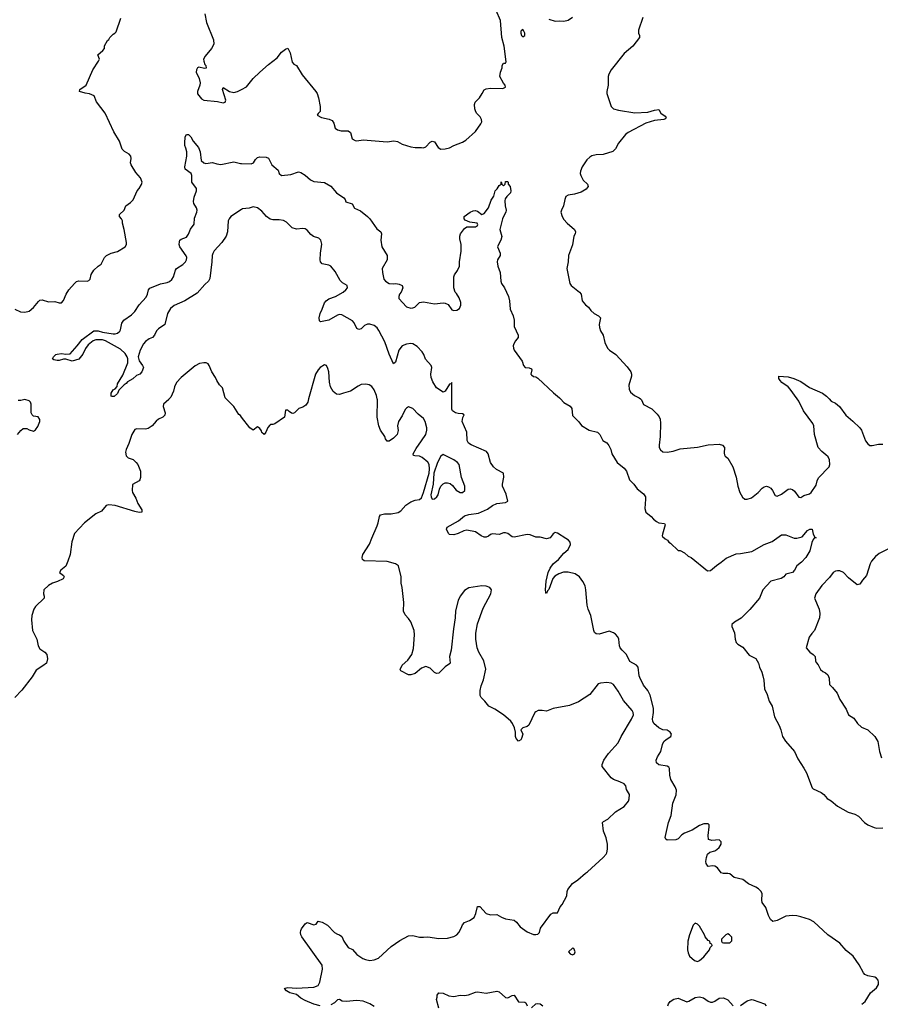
# Model space of a CAD drawing. Header units: inches. Extents: x 2323201 to 2563958, y 895391 to 1023096.
# Tile 187 of 196: x 2527943 to 2535926, y 1004385 to 1013516. Entities that reach past the tile are written whole.
import ezdxf

# ---------------------------------------------------------------- set-up
doc = ezdxf.new("R2010")
doc.units = ezdxf.units.IN
doc.header["$MEASUREMENT"] = 0
for name, color, linetype in [('C5020', 7, 'Continuous'), ('C5021', 7, 'Continuous'), ('C5030', 7, 'Continuous'), ('C5031', 7, 'Continuous')]:
    doc.layers.add(name, color=color, linetype=linetype)

msp = doc.modelspace()

# ---------------------------------------------------------------- linework, layer by layer
at = {"layer": 'C5020', "color": 5, "elevation": 80}
for points in [[(2529330.8, 1010000), (2529326.1, 1009993.9), (2529278, 1009950), (2529274.4, 1009930), (2529293, 1009870), (2529290.4, 1009849.6), (2529270.4, 1009829.7), (2529231.3, 1009810), (2529210, 1009793.2), (2529170.7, 1009749.3), (2529134.4, 1009725.6), (2529110, 1009719), (2529030, 1009722), (2529010, 1009714), (2528983.8, 1009670), (2528955.7, 1009584.3), (2528929.2, 1009530), (2528925.7, 1009505.7), (2528930.4, 1009470.4), (2528950, 1009454), (2528995.9, 1009435.9), (2529024.7, 1009410), (2529038, 1009390), (2529062, 1009330), (2529064.7, 1009270), (2529058, 1009250), (2529050, 1009238), (2528990, 1009206), (2528984.9, 1009150), (2528988, 1009130), (2529019.6, 1009079.6), (2529037.6, 1009030), (2529077.3, 1008970), (2529076, 1008950), (2529050, 1008945.6), (2529010, 1008954.3), (2528830, 1009011.5), (2528770, 1009017.6), (2528744, 1009010), (2528701.1, 1008958.9), (2528650, 1008933.3), (2528543.1, 1008850), (2528450.2, 1008750), (2528425.3, 1008674.7), (2528410, 1008555.3), (2528390, 1008494), (2528370, 1008448.7), (2528324.7, 1008410), (2528312, 1008390), (2528350, 1008362), (2528354.8, 1008350), (2528344.7, 1008330), (2528294.2, 1008305.8), (2528248.3, 1008291.7), (2528210.2, 1008269.8), (2528166, 1008230), (2528164.7, 1008190), (2528171.3, 1008170), (2528171.3, 1008150), (2528090, 1008072.7), (2528075.5, 1008050), (2528056.5, 1007990), (2528053.4, 1007950), (2528060.3, 1007850), (2528101.6, 1007770), (2528114, 1007710), (2528130, 1007682.8), (2528176, 1007650), (2528194, 1007630), (2528202, 1007590), (2528190.7, 1007550), (2528156.7, 1007523.3), (2528094.9, 1007485.1), (2528059.4, 1007420.6), (2527961.6, 1007298.4), (2527897.4, 1007230)], [(2530000, 1009830.9), (2529990, 1009844), (2529976, 1009856), (2529930, 1009928.7), (2529858.7, 1010000)], [(2527922, 1009670), (2527953.6, 1009706.4), (2527976.4, 1009723.6), (2528010, 1009724.7), (2528030, 1009711.3), (2528070, 1009701), (2528090, 1009711.3), (2528110, 1009744.7), (2528128.7, 1009790), (2528128.4, 1009808.4), (2528113.6, 1009833.6), (2528070, 1009838), (2528058, 1009850), (2528048, 1009870), (2528048.7, 1009950), (2528042, 1009970), (2528030, 1009982), (2527990, 1009994), (2527954, 1009986), (2527930, 1009986)]]:
    msp.add_lwpolyline(points, dxfattribs=at)
at = {"layer": 'C5021', "color": 5}
for points, elevation in [([(2529660.5, 1013570), (2529677.1, 1013490), (2529739.1, 1013330), (2529744.9, 1013290), (2529723, 1013250), (2529663.2, 1013176.8), (2529648.7, 1013150), (2529650.3, 1013130), (2529661.2, 1013101.2), (2529670.3, 1013090), (2529673, 1013067), (2529656.3, 1013063.7), (2529605.5, 1013074.5), (2529590.7, 1013069.3), (2529582.8, 1013050), (2529580.7, 1013030), (2529607.3, 1012970), (2529616.3, 1012930), (2529614, 1012910), (2529590.8, 1012850), (2529592, 1012828), (2529630, 1012781), (2529650.7, 1012770.7), (2529777.1, 1012757.1), (2529830, 1012744.9), (2529849.4, 1012750.6), (2529856.3, 1012770), (2529822.9, 1012870), (2529830, 1012886), (2529890, 1012850.3), (2529930, 1012842), (2529964, 1012850), (2530000, 1012869.8)], 80), ([(2527896.3, 1010830), (2527950, 1010808), (2527990, 1010804.9), (2528030, 1010812.7), (2528070, 1010845.5), (2528116.6, 1010903.4), (2528130, 1010913.4), (2528150, 1010919.1), (2528210, 1010899.1), (2528270, 1010902), (2528310, 1010890.8), (2528330, 1010891.3), (2528350, 1010911.3), (2528375.1, 1010970), (2528398, 1011010), (2528450, 1011070.8), (2528470, 1011086.8), (2528490, 1011094), (2528568.8, 1011091.1), (2528583.1, 1011096.9), (2528595.3, 1011110), (2528606.3, 1011153.7), (2528630, 1011192), (2528670, 1011231.3), (2528698, 1011250), (2528728.7, 1011310), (2528748, 1011330), (2528790, 1011351), (2528850, 1011366), (2528922.7, 1011410), (2528933.3, 1011430), (2528933.3, 1011450), (2528911.8, 1011571.8), (2528897.2, 1011630), (2528897.2, 1011650), (2528888.7, 1011670), (2528868.7, 1011690), (2528868, 1011710), (2528911.7, 1011748.3), (2528926, 1011790), (2528970, 1011819.5), (2528994.5, 1011845.5), (2529031.2, 1011928.9), (2529051.8, 1011950), (2529073.9, 1011986.1), (2529079.6, 1012010), (2529064.2, 1012050), (2529020, 1012100), (2528976.4, 1012170), (2528972.1, 1012190), (2528977.6, 1012230), (2528975.1, 1012250), (2528958.7, 1012270), (2528914.3, 1012294.3), (2528894.9, 1012314.9), (2528870, 1012388.7), (2528815.2, 1012475.2), (2528737, 1012650), (2528655.1, 1012755.1), (2528634, 1012810), (2528589.4, 1012829.4), (2528550, 1012833.2), (2528498, 1012850), (2528502, 1012870), (2528558, 1012910), (2528622, 1013050), (2528675.3, 1013130), (2528682, 1013150), (2528668.7, 1013190), (2528715.3, 1013230), (2528728.7, 1013250), (2528730, 1013274), (2528756.4, 1013323.6), (2528768.4, 1013331.6), (2528778, 1013350), (2528810, 1013382), (2528826, 1013390), (2528836.4, 1013403.6), (2528882, 1013530)], 80), ([(2530000, 1011756.3), (2529902.4, 1011690), (2529885.7, 1011670), (2529877, 1011650), (2529870.3, 1011550), (2529859.2, 1011510), (2529818.8, 1011450), (2529747.3, 1011372.7), (2529733.1, 1011346.8), (2529727.7, 1011330), (2529724.6, 1011270), (2529705.2, 1011114.8), (2529694.8, 1011090), (2529658.9, 1011061.1), (2529590, 1010980.7), (2529473.4, 1010910), (2529374.4, 1010865.6), (2529341.4, 1010838.6), (2529314.2, 1010790), (2529288.4, 1010690), (2529229.4, 1010650.6), (2529213.4, 1010630), (2529193.4, 1010590), (2529173.4, 1010570), (2529143.2, 1010556.8), (2529108.4, 1010531.6), (2529091.5, 1010510), (2529060.3, 1010450), (2529042.4, 1010390), (2529051.6, 1010351.6), (2529082, 1010310), (2529090.5, 1010290), (2529077.3, 1010250), (2529056, 1010230), (2529025.1, 1010214.9), (2528993.3, 1010186.7), (2528943.8, 1010156.2), (2528930, 1010141.2), (2528911.3, 1010130), (2528861, 1010079), (2528850, 1010048.7), (2528818, 1010022), (2528800.2, 1010020.2), (2528790, 1010026), (2528790, 1010051.3), (2528810, 1010084), (2528827.3, 1010092.7), (2528845.6, 1010114.4), (2528850, 1010138), (2528900.1, 1010219.9), (2528946.3, 1010333.7), (2528946.3, 1010370), (2528940.5, 1010390), (2528921.1, 1010421.1), (2528879.4, 1010459.4), (2528738.8, 1010538.8), (2528710, 1010546.6), (2528650, 1010548), (2528623.4, 1010536.6), (2528578.8, 1010501.1), (2528553.4, 1010466.6), (2528530, 1010414), (2528490, 1010367), (2528430, 1010349.6), (2528370, 1010369), (2528350, 1010369), (2528310, 1010355.3), (2528290, 1010355.3), (2528260.4, 1010360.4), (2528246, 1010370), (2528258, 1010390), (2528278, 1010410), (2528290, 1010413.4), (2528330, 1010419.1), (2528370, 1010413.4), (2528410, 1010416), (2528477.2, 1010490), (2528522, 1010550), (2528630, 1010630.4), (2528669.5, 1010630.5), (2528710, 1010619.1), (2528810, 1010603.7), (2528830, 1010603.1), (2528851, 1010609), (2528872.1, 1010627.9), (2528878.7, 1010641.3), (2528890, 1010701), (2528907.6, 1010730), (2528980.5, 1010779.5), (2529010.7, 1010809.3), (2529049.8, 1010870.2), (2529116.4, 1010943.6), (2529128.7, 1010970), (2529136.9, 1011010), (2529150, 1011026), (2529250, 1011065.3), (2529310, 1011079.2), (2529331.3, 1011088.7), (2529353.3, 1011106.7), (2529370.9, 1011130), (2529387.9, 1011192), (2529398, 1011210), (2529454.9, 1011245.1), (2529481, 1011270), (2529490.9, 1011290), (2529492.1, 1011310), (2529487.1, 1011327.1), (2529428, 1011410), (2529422.4, 1011430), (2529423.9, 1011456.1), (2529429.3, 1011470), (2529440.1, 1011479.9), (2529490, 1011500.3), (2529510, 1011526), (2529526.8, 1011573.2), (2529559.9, 1011620.1), (2529564.4, 1011675.6), (2529587.4, 1011730), (2529589.7, 1011750), (2529582.6, 1011770), (2529557.4, 1011810), (2529554.7, 1011830), (2529562, 1011870), (2529583.5, 1011930), (2529582.4, 1011950), (2529538.4, 1012010), (2529540.7, 1012070), (2529532.3, 1012090), (2529477.2, 1012130), (2529476, 1012150), (2529492.7, 1012250), (2529492.7, 1012290), (2529484.8, 1012324.8), (2529473.2, 1012350), (2529473.2, 1012370), (2529479.3, 1012430), (2529490, 1012451.3), (2529510, 1012451), (2529530, 1012431), (2529550.5, 1012390.5), (2529600.7, 1012330), (2529617.3, 1012290), (2529627.7, 1012210), (2529650, 1012188), (2529670, 1012183.8), (2529730, 1012190.5), (2529770, 1012178), (2529810, 1012174.4), (2529930, 1012198.3), (2529990, 1012181.1), (2530000, 1012181)], 60), ([(2529858.7, 1010000), (2529850, 1010008.7), (2529823.1, 1010103.1), (2529795.3, 1010130), (2529770, 1010168.7), (2529758, 1010198), (2529726, 1010250), (2529701.2, 1010310), (2529690, 1010324), (2529672.3, 1010332.3), (2529650, 1010335.1), (2529610, 1010327.6), (2529570, 1010306.3), (2529442.2, 1010197.8), (2529398.2, 1010150), (2529379.1, 1010110), (2529370.2, 1010069.8), (2529343.4, 1010016.6), (2529330.8, 1010000)], 80)]:
    msp.add_lwpolyline(points, dxfattribs=dict(at, elevation=elevation))
at = {"layer": 'C5030', "color": 5}
for points, elevation in [([(2530623.2, 1010000), (2530614.8, 1009970), (2530598, 1009942), (2530570, 1009922), (2530531.2, 1009908.9), (2530492, 1009870), (2530475.3, 1009864.7), (2530465.6, 1009865.6), (2530441.2, 1009881.2), (2530430, 1009895.3), (2530410, 1009895.3), (2530398, 1009830), (2530310, 1009768.7), (2530290, 1009762), (2530270, 1009762), (2530263.5, 1009756.5), (2530245.2, 1009734.8), (2530226, 1009690), (2530210, 1009669), (2530190, 1009688.7), (2530184.5, 1009704.5), (2530170, 1009724), (2530150, 1009739), (2530110, 1009709.3), (2530077.2, 1009730), (2530000, 1009830.9)], 80), ([(2530730, 1004369.6), (2530670, 1004386), (2530590, 1004419.7), (2530550, 1004443), (2530510, 1004476.3), (2530450, 1004491.8), (2530418, 1004510), (2530399, 1004530), (2530404.8, 1004535.2), (2530430, 1004539.5), (2530510, 1004533.8), (2530670, 1004542.6), (2530710, 1004558), (2530728.4, 1004591.6), (2530751.9, 1004711.9), (2530747.2, 1004747.2), (2530559.5, 1005010), (2530549.5, 1005030), (2530546.6, 1005050), (2530549.3, 1005070.7), (2530556.5, 1005083.5), (2530590, 1005132), (2530610, 1005144.7), (2530670, 1005123), (2530692, 1005128), (2530710, 1005156), (2530750, 1005148), (2530798.3, 1005118.3), (2530862.8, 1005050), (2530890, 1005035.5), (2530910, 1005030.5), (2530930, 1005014), (2530950.4, 1004970), (2530990, 1004910.7), (2531030, 1004894), (2531070, 1004847), (2531124.9, 1004810), (2531150, 1004799.5), (2531190, 1004792.4), (2531230, 1004795.8), (2531270, 1004812.2), (2531390, 1004922.3), (2531470, 1004975.5), (2531550, 1005020.7), (2531590, 1005022), (2531652.9, 1005007.1), (2531690, 1005006), (2531728.8, 1005011.1), (2531830, 1004994.9), (2531910, 1004997.1), (2531970, 1005013), (2531997.2, 1005030), (2532017.2, 1005050), (2532039, 1005090), (2532050, 1005122), (2532070, 1005144.7), (2532116.5, 1005163.5), (2532158, 1005190), (2532174.5, 1005225.5), (2532190, 1005291.3), (2532210, 1005291), (2532270, 1005226), (2532310, 1005216), (2532370, 1005218.8), (2532412.5, 1005192.5), (2532450, 1005176.3), (2532530, 1005164), (2532550, 1005147.3), (2532584.8, 1005104.8), (2532650, 1005058), (2532710, 1005033.4), (2532730, 1005030.8), (2532750, 1005036), (2532764, 1005050), (2532775.3, 1005090), (2532870, 1005222), (2532890, 1005234), (2532930, 1005234), (2532955.3, 1005290), (2532974, 1005310), (2533019, 1005390), (2533022, 1005430), (2533028.7, 1005450), (2533070, 1005504.7), (2533121.5, 1005538.5), (2533190, 1005602), (2533210, 1005612), (2533354.8, 1005745.2), (2533382, 1005778), (2533389.3, 1005790.7), (2533395.5, 1005824.5), (2533394.5, 1005870), (2533382.7, 1005930), (2533359.3, 1005990), (2533348.7, 1006070), (2533359, 1006081), (2533398.9, 1006101.1), (2533470, 1006170.8), (2533550, 1006218), (2533589, 1006270), (2533597.2, 1006290), (2533599, 1006330), (2533570, 1006378), (2533564, 1006410), (2533549.5, 1006429.5), (2533510, 1006449.4), (2533450, 1006469.6), (2533430, 1006485.1), (2533346.6, 1006590), (2533345.1, 1006610), (2533361.6, 1006650), (2533404.7, 1006710), (2533493.5, 1006810), (2533521.5, 1006870), (2533618.4, 1007030), (2533636.2, 1007070), (2533634, 1007090), (2533625.1, 1007110), (2533543.8, 1007203.8), (2533493.7, 1007290), (2533450, 1007349.3), (2533430, 1007362.7), (2533390, 1007369.2), (2533330, 1007364), (2533310, 1007357.2), (2533230, 1007258), (2533126, 1007190), (2533043.4, 1007156.6), (2532890, 1007129.2), (2532830, 1007102), (2532790, 1007108.7), (2532751.6, 1007108.4), (2532730, 1007098), (2532722, 1007090), (2532665.5, 1006974.5), (2532650, 1006961.2), (2532610, 1006948.7), (2532591.3, 1006930), (2532611, 1006890), (2532598, 1006850), (2532590, 1006838), (2532570, 1006826), (2532548, 1006850), (2532542, 1006870), (2532542, 1006910), (2532533.2, 1006950), (2532513.2, 1006990), (2532497.2, 1007010), (2532429.7, 1007069.7), (2532350, 1007122.7), (2532295.3, 1007150), (2532257.5, 1007197.5), (2532222, 1007230), (2532214, 1007250), (2532214.6, 1007294.6), (2532223.2, 1007336.8), (2532246.3, 1007393.7), (2532266.3, 1007493.7), (2532247, 1007570), (2532201.2, 1007650), (2532185.2, 1007690), (2532172.7, 1007770), (2532172.9, 1007827.1), (2532190, 1007912), (2532242.3, 1008057.7), (2532312, 1008190), (2532318, 1008230), (2532304, 1008250), (2532270, 1008262.9), (2532230, 1008266), (2532110, 1008246.6), (2532070, 1008222.7), (2532028, 1008170), (2532010.3, 1008129.7), (2531985.5, 1008034.5), (2531983.8, 1007970), (2531965.8, 1007865.8), (2531944, 1007670), (2531930.8, 1007610), (2531936, 1007550), (2531930, 1007542), (2531890, 1007514), (2531830, 1007457.2), (2531810, 1007452.7), (2531790, 1007461.2), (2531750, 1007502), (2531710, 1007516.2), (2531670, 1007503.7), (2531610, 1007452.7), (2531570, 1007439), (2531550, 1007441.2), (2531478.6, 1007478.6), (2531472.7, 1007490), (2531489.6, 1007530), (2531542.6, 1007577.4), (2531581.6, 1007630), (2531594.7, 1007685.3), (2531606.3, 1007810), (2531602, 1007850), (2531570, 1007932.7), (2531550, 1007962.7), (2531517.4, 1007997.4), (2531504.5, 1008030), (2531506.6, 1008110), (2531491.2, 1008250), (2531482, 1008290), (2531480.4, 1008350), (2531456, 1008450), (2531428, 1008470), (2531350, 1008491.6), (2531137, 1008497), (2531122.7, 1008510), (2531119.5, 1008530), (2531124.4, 1008555.6), (2531189.1, 1008650.9), (2531209, 1008709), (2531259.1, 1008820.9), (2531269.4, 1008850), (2531279, 1008910), (2531290, 1008924.7), (2531327.3, 1008932.7), (2531390, 1008933), (2531454.2, 1008945.8), (2531479.5, 1008960.5), (2531525.8, 1009014.2), (2531570, 1009044), (2531610, 1009060.7), (2531650, 1009064.9), (2531670, 1009082.4), (2531690, 1009130.4), (2531739.6, 1009310), (2531743.6, 1009350), (2531741, 1009390), (2531730, 1009413.6), (2531675.2, 1009455.2), (2531650, 1009467.2), (2531608, 1009470), (2531595.5, 1009475.5), (2531593.3, 1009490), (2531619.4, 1009540.6), (2531670.8, 1009609.2), (2531708.9, 1009670), (2531719.8, 1009710), (2531718.5, 1009730), (2531704.7, 1009790), (2531690, 1009816.3), (2531638.8, 1009858.8), (2531590, 1009909.4), (2531550, 1009925.2), (2531530, 1009914), (2531518.8, 1009901.2), (2531490, 1009841.2), (2531455.5, 1009790), (2531448, 1009750), (2531453.2, 1009706.8), (2531442.8, 1009670), (2531410, 1009635.3), (2531370, 1009608.7), (2531350, 1009608.7), (2531335.3, 1009630), (2531328.7, 1009650), (2531288.7, 1009710), (2531274, 1009750), (2531259, 1009830), (2531261.3, 1009990), (2531258.8, 1010000)], 80), ([(2535755.3, 1004384.7), (2535786.4, 1004410), (2535833.3, 1004490), (2535890, 1004538.4), (2535908.3, 1004570), (2535909.7, 1004590), (2535904.7, 1004610), (2535890, 1004627.6), (2535875.3, 1004635.3), (2535809.8, 1004649.8), (2535782.1, 1004662.2), (2535770, 1004676.2), (2535731, 1004750.9), (2535672.7, 1004830), (2535610, 1004885), (2535550, 1004951.9), (2535440.3, 1005030), (2535310.6, 1005150), (2535270, 1005171.8), (2535190, 1005197.2), (2535150, 1005206.8), (2535110.2, 1005209.8), (2535050, 1005201.5), (2534970, 1005163), (2534930, 1005153.6), (2534908.5, 1005170), (2534890, 1005207), (2534863.6, 1005283.6), (2534830.8, 1005330), (2534826.6, 1005350), (2534829.8, 1005410), (2534819.8, 1005430), (2534794.5, 1005454.5), (2534770, 1005472.5), (2534703.2, 1005503.2), (2534650, 1005541.5), (2534570, 1005561.4), (2534530, 1005595.1), (2534510, 1005599.4), (2534470, 1005597.8), (2534450, 1005604.4), (2534415.1, 1005650), (2534390, 1005665.3), (2534370, 1005668.4), (2534330, 1005662.4), (2534325.7, 1005665.7), (2534311.2, 1005690), (2534308.9, 1005710), (2534312.9, 1005747.1), (2534323.1, 1005776.9), (2534343.3, 1005796.7), (2534390, 1005808.8), (2534410, 1005819.5), (2534430, 1005837.6), (2534450.8, 1005870), (2534450, 1005891.6), (2534430, 1005911), (2534363.6, 1005903.6), (2534333.2, 1005913.2), (2534329.3, 1005949.3), (2534339.5, 1006030), (2534337.2, 1006050), (2534330, 1006059), (2534290, 1006058), (2534250, 1006043.7), (2534181.7, 1005998.3), (2534110, 1005973.3), (2534084.8, 1005955.2), (2534050, 1005918), (2534030.4, 1005909.6), (2533950, 1005906.6), (2533936, 1005916), (2533930, 1005932), (2533961.1, 1006070), (2533984.7, 1006135.3), (2534000.2, 1006250), (2534032.5, 1006327.5), (2534034.5, 1006370), (2534023.1, 1006403.1), (2533982.8, 1006470), (2533972, 1006510), (2533971.2, 1006571.2), (2533965.1, 1006585.1), (2533950, 1006593.3), (2533870, 1006605.1), (2533850, 1006625.2), (2533846, 1006650), (2533858.8, 1006681.2), (2533889.6, 1006730), (2533905.8, 1006794.2), (2533918.4, 1006821.6), (2533938.4, 1006841.6), (2533984, 1006870), (2533989.2, 1006890), (2533977.2, 1006910), (2533950, 1006926.6), (2533910, 1006931.5), (2533870, 1006947.8), (2533824.2, 1006990), (2533815.8, 1007010), (2533814, 1007030), (2533823.1, 1007090), (2533821.6, 1007130), (2533792.4, 1007252.4), (2533770, 1007294.7), (2533730, 1007346), (2533695.2, 1007415.2), (2533689.7, 1007430), (2533680.4, 1007510), (2533663, 1007530), (2533603.5, 1007563.5), (2533572.5, 1007630), (2533530, 1007667.7), (2533513.1, 1007690), (2533505.9, 1007710), (2533499.5, 1007770), (2533490, 1007793.7), (2533470, 1007816.4), (2533450, 1007829.8), (2533410, 1007845.3), (2533317.5, 1007817.5), (2533290, 1007820.9), (2533274, 1007834), (2533267.3, 1007850), (2533239.5, 1007990), (2533214.5, 1008050), (2533206.2, 1008086.2), (2533195.1, 1008230), (2533187.2, 1008267.2), (2533166.7, 1008306.7), (2533135.4, 1008350), (2533095.8, 1008375.8), (2533030, 1008392.9), (2532987, 1008393), (2532943.2, 1008376.8), (2532906, 1008354), (2532887.5, 1008332.5), (2532850, 1008233.2), (2532839.5, 1008220.5), (2532830, 1008195.3), (2532822.7, 1008202.7), (2532819.6, 1008230), (2532825.6, 1008310), (2532846, 1008390), (2532862, 1008430), (2532891.4, 1008468.6), (2532942, 1008510), (2532989, 1008570), (2533030, 1008602.8), (2533052, 1008650), (2533049.3, 1008670), (2533032, 1008690), (2533010, 1008704.5), (2532930, 1008752.7), (2532910, 1008759), (2532890.9, 1008749.1), (2532862, 1008710), (2532830, 1008701.2), (2532770, 1008716), (2532730, 1008716), (2532678.3, 1008738.3), (2532650, 1008742), (2532530, 1008715.6), (2532510, 1008721.6), (2532470, 1008751.8), (2532450, 1008758.4), (2532430, 1008758), (2532390, 1008742.7), (2532330, 1008749.4), (2532310, 1008742.7), (2532290, 1008725.2), (2532270, 1008717.2), (2532250, 1008717.2), (2532224, 1008730), (2532170, 1008767.6), (2532090, 1008782.2), (2532063.7, 1008776.3), (2532010, 1008749.7), (2531970, 1008738.4), (2531930, 1008741.2), (2531919, 1008750), (2531902, 1008790), (2531908.7, 1008810), (2532012.7, 1008867.3), (2532070, 1008914), (2532110, 1008926.3), (2532199.1, 1008940.9), (2532282.7, 1008977.3), (2532330, 1009010.2), (2532370, 1009029.2), (2532450, 1009037.6), (2532469.4, 1009050), (2532455.1, 1009115.1), (2532422, 1009190), (2532420.9, 1009210), (2532432.7, 1009272.7), (2532429.4, 1009309.4), (2532365.4, 1009345.4), (2532338, 1009370), (2532309.6, 1009409.6), (2532289.5, 1009489.5), (2532272, 1009512), (2532130, 1009574.5), (2532107, 1009590), (2532094.7, 1009614.7), (2532091.9, 1009691.8), (2532046, 1009790), (2532054.1, 1009825.9), (2532066, 1009850), (2532050, 1009862), (2532010, 1009863.5), (2531986, 1009870), (2531956.2, 1009890), (2531950, 1009904), (2531950, 1010000)], 60), ([(2532959.9, 1010000), (2532990, 1009966), (2533050.4, 1009930.4), (2533064, 1009910), (2533070, 1009844.7), (2533130, 1009786), (2533152.8, 1009752.8), (2533226, 1009710), (2533301, 1009690), (2533324.9, 1009670), (2533353.4, 1009613.4), (2533390.4, 1009590.4), (2533407.3, 1009567.3), (2533426, 1009530), (2533436.4, 1009490), (2533484.6, 1009410), (2533550, 1009358.4), (2533572.4, 1009330), (2533598, 1009250), (2533640.5, 1009210), (2533670, 1009166.8), (2533730, 1009118.8), (2533741.7, 1009101.7), (2533748, 1009090), (2533748.4, 1009070), (2533741.7, 1008981.7), (2533750.4, 1008950.4), (2533801, 1008910), (2533822.5, 1008882.5), (2533850, 1008861), (2533870.7, 1008850.7), (2533922.8, 1008842.8), (2533930, 1008832), (2533904, 1008744), (2533901, 1008730), (2533904.5, 1008724.5), (2533930, 1008701), (2533952, 1008690), (2533964.7, 1008670), (2533981, 1008661), (2534050, 1008594), (2534070, 1008592), (2534110, 1008572), (2534142, 1008542), (2534172, 1008530), (2534323.6, 1008403.6), (2534350, 1008406.8), (2534404.9, 1008455.1), (2534450, 1008484.9), (2534496.4, 1008523.6), (2534590, 1008563.8), (2534630, 1008565.5), (2534734.5, 1008585.5), (2534849.6, 1008650.3), (2534922.9, 1008677.1), (2535010, 1008737.3), (2535050, 1008738.8), (2535128.1, 1008708.1), (2535152, 1008708), (2535199.5, 1008720.5), (2535250, 1008778.8), (2535271.2, 1008791.1), (2535294, 1008790), (2535303.6, 1008743.6), (2535318, 1008718), (2535331, 1008710), (2535312, 1008708), (2535303.6, 1008696.4), (2535290.9, 1008669.1), (2535270.7, 1008590), (2535236, 1008530), (2535195.9, 1008484.1), (2535151, 1008450), (2535131, 1008410), (2535111.3, 1008390), (2535050, 1008373.2), (2535030.4, 1008349.6), (2535006.4, 1008333.6), (2534910, 1008309.2), (2534837.1, 1008230), (2534804.9, 1008150), (2534715.3, 1008044.7), (2534634.1, 1007965.9), (2534574, 1007930), (2534550, 1007906), (2534548.2, 1007890), (2534572.2, 1007830), (2534578, 1007770), (2534590, 1007741), (2534604.9, 1007724.9), (2534650, 1007695.5), (2534710, 1007624), (2534770, 1007591.3), (2534794.8, 1007550), (2534804, 1007510), (2534825.8, 1007465.8), (2534836.3, 1007430), (2534844.9, 1007390), (2534850.7, 1007310), (2534876.7, 1007256.7), (2534896.1, 1007196.1), (2534923, 1007150), (2534943, 1007050), (2534987.7, 1006970), (2535004, 1006930), (2535019.1, 1006870), (2535046.6, 1006826.6), (2535130, 1006730.8), (2535159.9, 1006659.9), (2535215.8, 1006575.8), (2535240.5, 1006530), (2535293.2, 1006393.2), (2535302.8, 1006382.8), (2535376, 1006350), (2535401, 1006330), (2535433.2, 1006293.2), (2535470, 1006270.8), (2535530, 1006222), (2535627.4, 1006167.4), (2535690, 1006146.7), (2535722, 1006130), (2535780.5, 1006070), (2535810, 1006050.4), (2535870, 1006023.1), (2535890, 1006018.4), (2535950, 1006022.8)], 60), ([(2533701.8, 1010000), (2533710.3, 1009990), (2533728.5, 1009948.5), (2533806.4, 1009906.4), (2533857.1, 1009857.1), (2533873.8, 1009833.8), (2533882.6, 1009810), (2533886.9, 1009773.1), (2533883.2, 1009650), (2533874.6, 1009570), (2533875.8, 1009550), (2533886.4, 1009526.4), (2533909, 1009509), (2533950, 1009504.6), (2534005.1, 1009514.9), (2534070, 1009536.4), (2534229.4, 1009550.6), (2534330, 1009574.8), (2534430, 1009578), (2534461, 1009570), (2534479.3, 1009550), (2534476.8, 1009496.8), (2534480.5, 1009480.5), (2534487.7, 1009467.7), (2534510.8, 1009450), (2534557.3, 1009370), (2534590, 1009272), (2534603, 1009190), (2534623, 1009130), (2534648.5, 1009088.5), (2534670, 1009070.7), (2534690, 1009068), (2534730, 1009081.6), (2534792.3, 1009130), (2534830, 1009170.7), (2534850, 1009184), (2534870, 1009190.6), (2534890, 1009184), (2534910.4, 1009170.3), (2534927.3, 1009150), (2534950, 1009104.7), (2534970, 1009096), (2535010, 1009114.8), (2535070, 1009160.7), (2535090, 1009164.9), (2535110, 1009160.5), (2535130, 1009144.9), (2535170, 1009087.3), (2535190, 1009084), (2535215.8, 1009104.2), (2535270, 1009118.3), (2535284.7, 1009130), (2535330, 1009198.8), (2535340.6, 1009239.4), (2535354, 1009266), (2535450, 1009368), (2535458.4, 1009390), (2535454.2, 1009434.2), (2535442, 1009462), (2535422, 1009482), (2535382, 1009510), (2535348.7, 1009550), (2535315.3, 1009670), (2535309, 1009750), (2535301.2, 1009770), (2535213.3, 1009890), (2535170, 1009979), (2535154.8, 1010000)], 80), ([(2535450, 1010000), (2535470, 1009978.8), (2535510, 1009958.8), (2535548.1, 1009928.1), (2535606.9, 1009846.9), (2535670, 1009793.4), (2535734.9, 1009730), (2535750.3, 1009710), (2535788.7, 1009610), (2535810, 1009583), (2535830, 1009568.2), (2535850, 1009566), (2535910, 1009580.5), (2535950, 1009580.5)], 80), ([(2536008.1, 1008611.9), (2535914.9, 1008565.1), (2535882, 1008538), (2535844.7, 1008495.3), (2535830.5, 1008469.5), (2535798.4, 1008361.6), (2535761.1, 1008318.9), (2535737.3, 1008282.7), (2535710, 1008274), (2535630, 1008339), (2535584, 1008390), (2535550, 1008405.1), (2535530, 1008406), (2535510, 1008401.6), (2535490, 1008389.5), (2535455.6, 1008344.4), (2535384.6, 1008270), (2535327.7, 1008190), (2535316, 1008150), (2535358.8, 1008050), (2535366, 1008010), (2535361, 1007970), (2535316, 1007850), (2535290, 1007823.7), (2535267, 1007790), (2535238, 1007690), (2535270.9, 1007650.9), (2535302, 1007630), (2535322, 1007610), (2535324.7, 1007570), (2535330, 1007554), (2535350, 1007534), (2535372, 1007490), (2535392, 1007470), (2535418.5, 1007458.5), (2535439.3, 1007439.3), (2535450.8, 1007410), (2535454, 1007350), (2535483.6, 1007323.6), (2535524.7, 1007270), (2535551.2, 1007211.1), (2535610, 1007122), (2535632, 1007070), (2535678.8, 1007038.8), (2535714, 1006990), (2535750, 1006954.8), (2535810, 1006930.8), (2535874.8, 1006870), (2535901.4, 1006821.4), (2535917.1, 1006730), (2535937.1, 1006670)], 80), ([(2531230, 1004365.1), (2531192, 1004390), (2531130, 1004412.8), (2531070, 1004420.4), (2530970, 1004409.7), (2530934.7, 1004414.7), (2530910, 1004429.3), (2530890, 1004425.2), (2530862.2, 1004397.8), (2530830, 1004379.7)], 80), ([(2531830, 1004348), (2531809.2, 1004430), (2531815.3, 1004450), (2531815.3, 1004470), (2531829.3, 1004490.7), (2531870, 1004487.7), (2531922.9, 1004462.9), (2531970, 1004457.1), (2532030, 1004470.5), (2532070, 1004468), (2532107.2, 1004472.8), (2532170, 1004496.3), (2532190, 1004499.1), (2532270, 1004488), (2532370, 1004507.7), (2532390, 1004500.7), (2532450, 1004448.8), (2532470, 1004444.2), (2532510, 1004466), (2532530, 1004470.6), (2532570, 1004407.7), (2532630, 1004404), (2532637.6, 1004397.6), (2532650.8, 1004370)], 60), ([(2533954, 1004370), (2533961.2, 1004390), (2533975.1, 1004410), (2534010, 1004433.1), (2534050, 1004441.1), (2534130, 1004407.3), (2534150, 1004413), (2534210, 1004447), (2534250, 1004455.3), (2534285.1, 1004445.1), (2534330, 1004412.7), (2534350, 1004405.3), (2534370, 1004404.9), (2534390, 1004412.7), (2534430, 1004442), (2534470, 1004443.8), (2534510, 1004426), (2534560.4, 1004370)], 60), ([(2534630, 1004372.3), (2534690, 1004415.6), (2534730, 1004429.2), (2534745.7, 1004425.7), (2534852.2, 1004390), (2534867, 1004370)], 60), ([(2532690, 1004353.4), (2532731.6, 1004388.4), (2532750, 1004392.4), (2532770, 1004388.2), (2532796.3, 1004370)], 60)]:
    msp.add_lwpolyline(points, dxfattribs=dict(at, elevation=elevation))
at = {"layer": 'C5030', "color": 5, "elevation": 80}
for points in [[(2531870, 1009484), (2531850, 1009467), (2531817.7, 1009410), (2531784.4, 1009310), (2531778.6, 1009210), (2531756.3, 1009110), (2531759.1, 1009090), (2531770, 1009068.8), (2531790, 1009072), (2531813, 1009090), (2531824.7, 1009110), (2531836.6, 1009163.4), (2531849.6, 1009190), (2531869.7, 1009210.3), (2531890, 1009220.4), (2531910, 1009222.4), (2531935.6, 1009215.6), (2531956.9, 1009196.9), (2531990, 1009153.4), (2532030, 1009130.6), (2532050, 1009130.8), (2532072.7, 1009150), (2532072, 1009190), (2532042.4, 1009270), (2532018.7, 1009390), (2532002.9, 1009410), (2531970, 1009432.8)], [(2534210, 1005138), (2534190, 1005118), (2534154.8, 1005030), (2534140.7, 1004970), (2534137.3, 1004890), (2534142.5, 1004862.5), (2534156, 1004830), (2534202, 1004790), (2534230, 1004782.8), (2534250, 1004791), (2534290, 1004826), (2534342, 1004890), (2534348.4, 1004911.6), (2534366, 1004930), (2534362, 1004942), (2534348.4, 1004948.4), (2534346, 1004970), (2534330, 1004978), (2534302, 1005010), (2534295.3, 1005030), (2534250, 1005108), (2534230, 1005128)], [(2534510, 1005038), (2534494, 1005030), (2534454, 1004990), (2534454, 1004970), (2534458, 1004958), (2534470, 1004954), (2534530, 1004954), (2534547.3, 1004972.7), (2534547.3, 1005007.3), (2534526, 1005030)], [(2533070, 1004906), (2533032, 1004870), (2533050, 1004852), (2533070, 1004844.7), (2533088, 1004852), (2533095.3, 1004870), (2533082, 1004902)]]:
    msp.add_lwpolyline(points, close=True, dxfattribs=at)
at = {"layer": 'C5031', "color": 5}
for points, elevation in [([(2530000, 1012869.8), (2530045.3, 1012894.7), (2530110, 1012970.6), (2530169.6, 1013030.3), (2530250, 1013101), (2530330, 1013161), (2530370, 1013214), (2530410, 1013242.8), (2530430, 1013251), (2530452.7, 1013210), (2530470, 1013122), (2530484.7, 1013104.7), (2530510, 1013092), (2530564.5, 1013004.5), (2530690, 1012851), (2530700.7, 1012830), (2530714, 1012790), (2530731, 1012710), (2530731.3, 1012690), (2530730, 1012666), (2530710, 1012646), (2530702, 1012630), (2530742, 1012610), (2530814.9, 1012594.9), (2530840.9, 1012580.9), (2530857.4, 1012557.4), (2530870.4, 1012510.4), (2530890, 1012493.4), (2530925.8, 1012485.8), (2530990, 1012483.8), (2531010.4, 1012470), (2531028.2, 1012410), (2531055.6, 1012395.6), (2531070, 1012393.6), (2531130, 1012400.7), (2531350, 1012383.2), (2531414.1, 1012394.1), (2531446.1, 1012386.1), (2531490, 1012362), (2531570, 1012337.3), (2531610, 1012330.7), (2531670, 1012330.8), (2531690, 1012326.8), (2531710, 1012336), (2531750, 1012379.1), (2531770, 1012388), (2531790, 1012382), (2531824.9, 1012330), (2531850, 1012315.5), (2531890, 1012318.4), (2531930, 1012328.5), (2531969.8, 1012350.2), (2532050, 1012379.3), (2532082.1, 1012397.9), (2532170, 1012478.5), (2532221.5, 1012550), (2532228.5, 1012570), (2532226, 1012590), (2532214.8, 1012614.8), (2532180.9, 1012650), (2532169.4, 1012670), (2532163.7, 1012690), (2532162.7, 1012730), (2532167.5, 1012752.5), (2532207.5, 1012792.5), (2532232.7, 1012830), (2532250, 1012866), (2532270, 1012876.3), (2532310, 1012882.4), (2532423.1, 1012876.9), (2532448, 1012890), (2532446, 1012910), (2532430, 1012926), (2532398, 1012990), (2532402, 1013030), (2532418, 1013070), (2532418, 1013090), (2532430, 1013114), (2532450, 1013114), (2532454, 1013126), (2532437.6, 1013270), (2532414, 1013350), (2532402.4, 1013510), (2532361.4, 1013601.4)], 80), ([(2532850, 1013522), (2532910, 1013501), (2532953.6, 1013506.4), (2532990, 1013502.8), (2533030, 1013511), (2533070, 1013538)], 80), ([(2533724.5, 1013535.5), (2533682.5, 1013417.5), (2533682.8, 1013390), (2533691, 1013370), (2533691, 1013350), (2533630, 1013269), (2533550, 1013202), (2533428.2, 1013050), (2533406.4, 1013010), (2533402.4, 1012990), (2533402.4, 1012910), (2533390.6, 1012850), (2533390.6, 1012830), (2533430.4, 1012710.3), (2533450.8, 1012690), (2533497, 1012677), (2533650, 1012651.7), (2533770, 1012659.5), (2533830, 1012678.4), (2533870, 1012682.8), (2533890.8, 1012650), (2533930, 1012622.8), (2533939.1, 1012610), (2533930, 1012597.2), (2533918, 1012590), (2533830, 1012582), (2533750, 1012556.4), (2533586, 1012470), (2533562.8, 1012450), (2533498.8, 1012370), (2533470, 1012318), (2533446, 1012294), (2533354.9, 1012265.1), (2533290, 1012261.7), (2533250, 1012252.4), (2533230, 1012241.7), (2533203.6, 1012216.4), (2533160.9, 1012150), (2533143.7, 1012110), (2533141.3, 1012090), (2533146.4, 1012070), (2533170, 1012027.3), (2533210.8, 1011990), (2533216, 1011970), (2533196.1, 1011943.9), (2533150, 1011915.1), (2533090, 1011897), (2533030, 1011889.5), (2533010, 1011876), (2532998.7, 1011850), (2532988.6, 1011790), (2532968.2, 1011750), (2532963, 1011730), (2532975.5, 1011690), (2532990, 1011662.8), (2533021, 1011630), (2533090.3, 1011570.3), (2533098.8, 1011550), (2533094.8, 1011530), (2533084, 1011510), (2533070.5, 1011429.5), (2533034.8, 1011330), (2533030.6, 1011269.4), (2533018.8, 1011210), (2533044.7, 1011070), (2533058, 1011050), (2533136, 1010990), (2533151, 1010970), (2533161, 1010910), (2533190, 1010871.3), (2533218, 1010850), (2533239.8, 1010819.8), (2533270.5, 1010790.5), (2533312, 1010770), (2533330, 1010752), (2533319.1, 1010690), (2533321.1, 1010661.1), (2533330.6, 1010630.6), (2533356, 1010590), (2533370, 1010522), (2533394, 1010470), (2533414.8, 1010450), (2533471.4, 1010411.5), (2533576.7, 1010296.7), (2533612.2, 1010250), (2533618.4, 1010230), (2533618.4, 1010210), (2533594.7, 1010125.3), (2533597.4, 1010090), (2533610, 1010061.6), (2533646, 1010030), (2533690, 1010010.3), (2533701, 1010001), (2533701.8, 1010000)], 80), ([(2530000, 1012181), (2530090, 1012180.3), (2530110.9, 1012189.1), (2530130, 1012218.8), (2530150, 1012237.3), (2530170, 1012244), (2530230, 1012242), (2530250.3, 1012230.3), (2530280.3, 1012170), (2530339.9, 1012119.9), (2530350.7, 1012090), (2530370, 1012070.7), (2530458.8, 1012081.2), (2530530, 1012104.9), (2530550, 1012099.1), (2530590, 1012075.5), (2530640.7, 1012030), (2530670, 1012014.9), (2530770, 1012004.9), (2530830, 1011973.4), (2530880.7, 1011910), (2530950, 1011864.7), (2530961, 1011850), (2530968.1, 1011828.1), (2531027.9, 1011807.9), (2531048.1, 1011768.1), (2531102.8, 1011742.8), (2531170, 1011690.8), (2531190.7, 1011670), (2531255.9, 1011575.9), (2531293.4, 1011550), (2531298.4, 1011530), (2531294, 1011470), (2531303, 1011410), (2531353, 1011330), (2531350.7, 1011290), (2531306, 1011210), (2531306.7, 1011170), (2531321.6, 1011110), (2531334.8, 1011090), (2531370, 1011070.6), (2531410, 1011067.3), (2531430.6, 1011070.6), (2531463.5, 1011063.5), (2531492, 1011050), (2531498, 1011030), (2531481, 1010990), (2531466.8, 1010970), (2531460.7, 1010950), (2531460.7, 1010930), (2531530, 1010852.7), (2531570, 1010841.5), (2531590, 1010842.3), (2531607.6, 1010850), (2531650, 1010893.7), (2531690, 1010900.3), (2531790, 1010880.4), (2531870, 1010890.6), (2531890, 1010887.7), (2531915.8, 1010875.8), (2531950, 1010824.7), (2531970, 1010818), (2531996.5, 1010823.5), (2532022, 1010838), (2532034, 1010870), (2532033.6, 1010893.6), (2532018, 1010938), (2531996, 1010976), (2531982, 1010990), (2531969.1, 1011029.1), (2531968.7, 1011130), (2531975.3, 1011150), (2532004, 1011190), (2532024, 1011230), (2532021.2, 1011270), (2532038, 1011370), (2532037.2, 1011430), (2532024.7, 1011484.7), (2532025.2, 1011510), (2532033.2, 1011530), (2532070, 1011581), (2532090, 1011596), (2532170, 1011596), (2532190, 1011606), (2532192.7, 1011612.7), (2532186, 1011630), (2532119.1, 1011639.1), (2532076, 1011656), (2532066.6, 1011670), (2532065.1, 1011690), (2532122.7, 1011730), (2532150, 1011743.8), (2532167.1, 1011747.1), (2532190, 1011738.8), (2532228.3, 1011708.3), (2532250, 1011717.3), (2532290, 1011771), (2532317, 1011843), (2532341.2, 1011878.8), (2532352.5, 1011927.5), (2532371.9, 1011948.1), (2532390, 1011978), (2532409, 1011991), (2532410, 1012012), (2532414, 1011990), (2532430, 1011974), (2532446, 1011990), (2532450, 1012014), (2532470, 1012014), (2532474, 1012010), (2532474, 1011990), (2532492, 1011970), (2532498, 1011930), (2532496, 1011910), (2532462.4, 1011877.6), (2532446.7, 1011853.3), (2532442.8, 1011837.2), (2532445.5, 1011790), (2532454.4, 1011750), (2532452.7, 1011730), (2532439.1, 1011710), (2532422.8, 1011670), (2532396.3, 1011570), (2532413.7, 1011506.3), (2532406.8, 1011470), (2532382.8, 1011430), (2532376, 1011410), (2532400.5, 1011350), (2532399.3, 1011330), (2532376.3, 1011290), (2532370.6, 1011270), (2532379.1, 1011230), (2532400.3, 1011170), (2532404.9, 1011090), (2532412.2, 1011070), (2532440.5, 1011030), (2532477.1, 1010950), (2532486, 1010910), (2532492.3, 1010832.3), (2532519.3, 1010770), (2532530.4, 1010730.4), (2532530.5, 1010670), (2532567.3, 1010590), (2532566.8, 1010570), (2532542, 1010538), (2532527.3, 1010510), (2532520.7, 1010490), (2532522, 1010470), (2532530.8, 1010450), (2532602.8, 1010350), (2532614.8, 1010310), (2532630.7, 1010290.7), (2532670, 1010287.3), (2532690, 1010278), (2532694, 1010270), (2532684, 1010230), (2532690, 1010221), (2532708.1, 1010208.1), (2532730, 1010202.8), (2532750, 1010191), (2532895.2, 1010055.2), (2532951, 1010010), (2532959.9, 1010000)], 60), ([(2531950, 1010000), (2531950, 1010152.7), (2531940.7, 1010139.3), (2531930, 1010134.5), (2531890, 1010072.3), (2531870, 1010062.7), (2531810, 1010102.7), (2531776.6, 1010156.6), (2531759.1, 1010199.1), (2531757.6, 1010230), (2531767, 1010290), (2531759.3, 1010310), (2531708.6, 1010368.6), (2531693, 1010410), (2531677.1, 1010437.1), (2531630, 1010485.3), (2531590, 1010509), (2531570, 1010512), (2531530, 1010506.9), (2531491.1, 1010490), (2531461, 1010450), (2531430, 1010341.2), (2531410, 1010326), (2531370, 1010414.5), (2531331.3, 1010530), (2531274.3, 1010634.3), (2531257.4, 1010657.4), (2531230, 1010680.2), (2531190, 1010693.6), (2531167.8, 1010692.2), (2531140.4, 1010679.6), (2531110, 1010649.6), (2531090, 1010642), (2531070, 1010652.3), (2531045.8, 1010705.8), (2531030, 1010723.1), (2530930, 1010779.8), (2530910, 1010780.9), (2530890, 1010775.1), (2530810, 1010729.6), (2530733.6, 1010713.6), (2530722.9, 1010722.9), (2530721.6, 1010750), (2530729.7, 1010790), (2530749.7, 1010830.3), (2530770, 1010890.7), (2530786.6, 1010910), (2530810, 1010926), (2530873.2, 1010950), (2530944, 1010990), (2530969, 1011010), (2530984, 1011030), (2530979, 1011050), (2530936.2, 1011076.2), (2530916.6, 1011096.6), (2530870, 1011180.7), (2530830, 1011229.4), (2530810, 1011240.9), (2530750, 1011252.7), (2530732.7, 1011270), (2530729.6, 1011290), (2530733.3, 1011350), (2530746, 1011434), (2530737.3, 1011470), (2530717.2, 1011490), (2530666.9, 1011506.9), (2530644.1, 1011524.1), (2530610, 1011563.4), (2530590, 1011576.9), (2530570, 1011579.6), (2530510, 1011574.5), (2530470, 1011585.4), (2530417.6, 1011637.6), (2530390, 1011654.6), (2530350, 1011660.2), (2530290, 1011659.1), (2530265, 1011665), (2530231, 1011691), (2530190, 1011741), (2530148.2, 1011771.8), (2530110, 1011779.5), (2530070, 1011767.3), (2530010, 1011763.1), (2530000, 1011756.3)], 60), ([(2531258.8, 1010000), (2531251.1, 1010030), (2531230, 1010082), (2531210, 1010114), (2531186, 1010130), (2531154.5, 1010134.5), (2531110, 1010131.8), (2531081.7, 1010118.3), (2531010, 1010069.6), (2530946, 1010054), (2530910, 1010039.3), (2530882, 1010042), (2530850, 1010068.7), (2530826, 1010110), (2530815.1, 1010155.1), (2530809.3, 1010249.3), (2530802, 1010282), (2530790, 1010308), (2530770, 1010314), (2530730.6, 1010289.4), (2530710, 1010269), (2530687.3, 1010230), (2530623.2, 1010000)], 80), ([(2535154.8, 1010000), (2535090, 1010089.3), (2535069.6, 1010109.7), (2535013.2, 1010150), (2534997.2, 1010170), (2534984, 1010190), (2534986, 1010210), (2535070, 1010203), (2535124.7, 1010190), (2535190, 1010160.7), (2535270, 1010104.9), (2535390, 1010054), (2535425.8, 1010025.8), (2535450, 1010000)], 80)]:
    msp.add_lwpolyline(points, dxfattribs=dict(at, elevation=elevation))
at = {"layer": 'C5031', "color": 5, "elevation": 80}
msp.add_lwpolyline([(2532610, 1013423.7), (2532600.4, 1013419.6), (2532590.6, 1013409.4), (2532590.4, 1013390), (2532598.7, 1013370), (2532610, 1013357.6), (2532630, 1013368.2), (2532629.6, 1013390), (2532615.6, 1013415.6)], close=True, dxfattribs=at)

doc.saveas('drawing.dxf')
